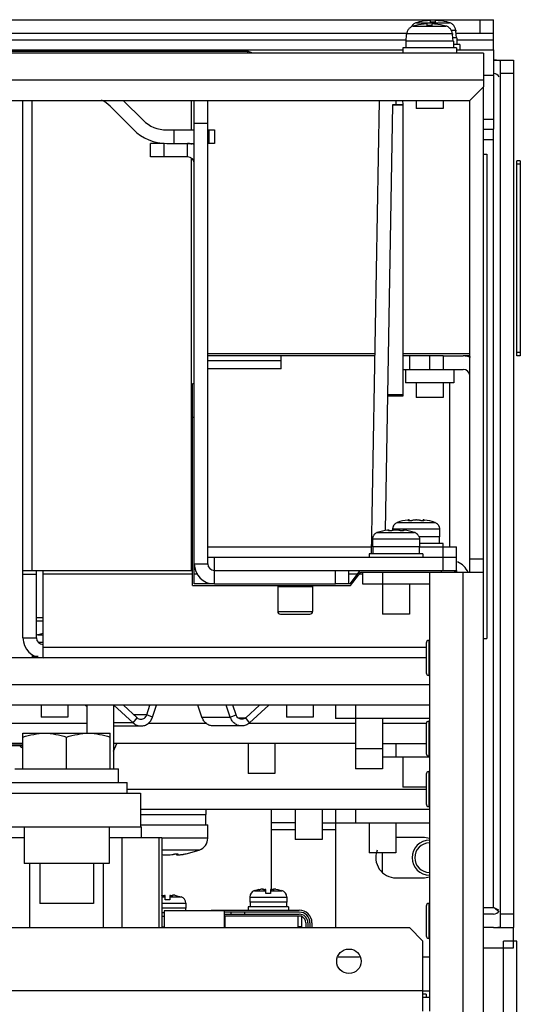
# Model space of a CAD drawing. Header units: millimetres. Extents: x 0 to 1500, y 0 to 2000.
# Tile 9 of 30: x 849 to 923, y 275 to 421. Entities that reach past the tile are written whole.
import ezdxf

# ---------------------------------------------------------------- set-up
doc = ezdxf.new("R2010")
doc.units = ezdxf.units.MM
doc.header["$LTSCALE"] = 130.37037
doc.layers.get('0').update_dxf_attribs({"linetype": 'CONTINUOUS'})
doc.layers.add('00_COMPONENTS', color=7, linetype='CONTINUOUS')
doc.layers.add('03_AXES', color=7, linetype='CONTINUOUS')

msp = doc.modelspace()

# ---------------------------------------------------------------- linework, layer by layer
at = {"color": 7, "linetype": 'CONTINUOUS'}
for p, q in [((566.2, 421.11), (919.2, 421.11)), ((907.76, 420.66), (912.64, 420.66)), ((909.35, 420.23), (909.35, 420.46)), ((910.05, 420.23), (909.35, 420.23)), ((909.85, 420.73), (909.85, 420.96)), ((910.55, 420.73), (909.85, 420.73)), ((910.05, 420.46), (910.05, 420.23)), ((910.55, 420.96), (910.55, 420.73)), ((917.2, 421.11), (917.2, 419.11)), ((919.2, 416.61), (919.2, 421.11)), ((579.09, 419.11), (906.32, 419.11)), ((906.2, 417.91), (906.29, 418.91)), ((906.29, 418.91), (906.31, 418.91)), ((906.31, 418.91), (906.32, 419.03)), ((906.32, 419.03), (913.09, 419.03)), ((907.26, 420.16), (912.14, 420.16)), ((912.92, 419.53), (913.59, 419.53)), ((913.09, 419.03), (913.1, 418.91)), ((913.1, 418.91), (913.11, 418.91)), ((913.2, 417.91), (913.11, 418.91)), ((913.59, 419.53), (913.6, 419.41)), ((913.6, 419.41), (913.61, 419.41)), ((913.7, 418.41), (913.61, 419.41)), ((913.61, 419.11), (919.2, 419.11)), ((579.2, 418.11), (906.2, 418.11)), ((906.15, 417.91), (906.15, 416.91)), ((913.25, 417.91), (906.15, 417.91)), ((913.75, 418.41), (913.16, 418.41)), ((913.25, 417.91), (913.25, 416.91)), ((914.2, 417.41), (913.25, 417.41)), ((913.75, 418.41), (913.75, 417.41)), ((913.75, 418.11), (919.2, 418.11)), ((914.2, 417.41), (914.2, 416.61)), ((917.7, 416.11), (567.7, 416.11)), ((579.7, 416.61), (905.7, 416.61)), ((905.7, 416.91), (905.7, 416.11)), ((913.7, 416.91), (905.7, 416.91)), ((913.7, 416.91), (913.7, 416.11)), ((913.7, 416.61), (919.2, 416.61)), ((917.7, 416.11), (917.7, 411.11)), ((919.2, 416.61), (919.2, 404.81)), ((919.2, 415.11), (922.2, 415.11)), ((920.2, 415.11), (920.2, 286.11)), ((922.2, 415.11), (922.2, 286.11)), ((917.7, 412.86), (919.2, 412.86)), ((922.2, 413.11), (920.2, 413.11)), ((917.7, 412.11), (567.7, 412.11)), ((917.7, 411.11), (915.7, 409.11)), ((917.7, 180.11), (917.7, 411.11)), ((569.7, 409.11), (915.7, 409.11)), ((849.2, 329.21), (849.2, 409.11)), ((850.54, 409.11), (850.54, 339.21)), ((864.13, 409.11), (867.07, 406.17)), ((874.26, 404.71), (874.26, 409.11)), ((874.7, 340.21), (874.7, 409.11)), ((876.7, 340.21), (876.7, 409.11)), ((902.21, 409.11), (901.03, 341.7)), ((903.13, 345.16), (904.24, 408.51)), ((904.23, 408.47), (905.7, 408.47)), ((904.24, 408.51), (905.7, 408.51)), ((904.69, 409.11), (904.7, 408.51)), ((905.69, 409.11), (905.7, 408.51)), ((905.7, 408.5), (905.7, 408.47)), ((905.7, 408.47), (905.7, 365.31)), ((907.7, 409.11), (907.7, 407.91)), ((911.7, 409.11), (911.7, 407.91)), ((915.7, 338.91), (915.7, 409.11)), ((865.65, 404.76), (862.17, 408.24)), ((911.7, 407.91), (907.7, 407.91)), ((874.7, 405.71), (876.7, 405.71)), ((917.7, 406.31), (919.2, 406.31)), ((870.6, 404.71), (874.7, 404.71)), ((871.7, 402.71), (871.7, 404.71)), ((876.7, 404.71), (877.7, 404.71)), ((876.87, 404.71), (876.87, 402.71)), ((877.7, 404.71), (877.7, 402.71)), ((917.7, 404.81), (919.2, 404.81)), ((919.2, 289.11), (919.2, 404.81)), ((868.2, 400.71), (868.2, 402.71)), ((870.2, 402.71), (868.2, 402.71)), ((870.2, 400.71), (870.2, 402.71)), ((870.6, 402.71), (874.7, 402.71)), ((873.7, 400.71), (873.7, 402.71)), ((874.26, 402.56), (874.26, 402.71)), ((877.7, 402.71), (876.7, 402.71)), ((917.7, 403.31), (919.2, 403.31)), ((873.7, 400.71), (868.2, 400.71)), ((874.26, 339.21), (874.26, 400.53)), ((917.7, 401.11), (918.2, 401.11)), ((918.2, 401.11), (918.2, 329.11)), ((923.2, 400.11), (922.7, 400.11)), ((922.7, 371.11), (922.7, 400.11)), ((923.2, 400.11), (923.2, 371.11)), ((923.2, 399.61), (922.7, 399.61)), ((901.55, 371.43), (876.7, 371.43)), ((901.55, 371.11), (876.7, 371.11)), ((915.7, 371.43), (905.7, 371.43)), ((911.7, 371.11), (905.7, 371.11)), ((906.7, 371.11), (906.7, 369.11)), ((909.7, 371.11), (909.7, 369.11)), ((911.7, 371.11), (914.7, 371.11)), ((911.7, 371.11), (911.7, 369.11)), ((915.7, 371.11), (914.7, 371.11)), ((923.2, 371.61), (922.7, 371.61)), ((923.2, 371.11), (922.7, 371.11)), ((905.7, 369.11), (914.7, 369.11)), ((906.1, 369.11), (906.1, 367.11)), ((913.3, 369.11), (913.3, 367.11)), ((874.45, 336.96), (874.45, 366.96)), ((874.7, 366.96), (874.45, 366.96)), ((913.3, 367.11), (906.1, 367.11)), ((907.7, 367.11), (907.7, 364.91)), ((911.7, 367.11), (911.7, 364.91)), ((912.7, 342.71), (912.7, 367.11)), ((905.7, 365.31), (903.48, 365.31)), ((905.7, 365.11), (903.48, 365.11)), ((905.7, 365.31), (905.7, 365.16)), ((905.7, 365.16), (905.7, 365.11)), ((911.7, 364.91), (907.7, 364.91)), ((874.7, 361.96), (874.45, 361.96)), ((904.26, 345.76), (904.2, 345.41)), ((904.29, 345.76), (904.26, 345.76)), ((904.92, 346.36), (910.48, 346.36)), ((906.61, 346.6), (906.61, 346.65)), ((906.7, 346.59), (906.7, 346.7)), ((908.71, 346.59), (908.71, 346.7)), ((908.8, 346.6), (908.8, 346.65)), ((911.14, 345.76), (911.11, 345.76)), ((911.14, 345.76), (911.2, 345.41)), ((901.26, 344.26), (901.2, 343.91)), ((901.29, 344.26), (901.26, 344.26)), ((901.92, 344.86), (907.48, 344.86)), ((903.61, 345.1), (903.61, 345.15)), ((903.7, 345.09), (903.7, 345.2)), ((904.2, 345.41), (911.2, 345.41)), ((904.2, 345.41), (904.2, 345.16)), ((905.71, 345.09), (905.71, 345.2)), ((905.8, 345.1), (905.8, 345.15)), ((908.14, 344.26), (908.11, 344.26)), ((908.14, 344.26), (908.2, 343.91)), ((911.2, 344.21), (908.15, 344.21)), ((911.15, 344.21), (911.15, 343.21)), ((911.2, 345.41), (911.2, 344.21)), ((876.7, 342.71), (901.05, 342.71)), ((901.2, 343.91), (908.2, 343.91)), ((901.2, 343.91), (901.2, 342.71)), ((908.2, 342.71), (901.2, 342.71)), ((901.25, 342.71), (901.25, 341.71)), ((908.15, 342.71), (908.15, 341.71)), ((908.2, 343.91), (908.2, 342.71)), ((911.7, 343.21), (908.2, 343.21)), ((908.2, 342.71), (913.7, 342.71)), ((911.7, 339.21), (911.7, 343.21)), ((913.7, 339.21), (913.7, 342.71)), ((876.7, 341.21), (913.7, 341.21)), ((877.7, 337.21), (877.7, 341.21)), ((908.7, 341.71), (900.7, 341.71)), ((900.7, 341.71), (900.7, 341.21)), ((908.7, 341.71), (908.7, 341.21)), ((874.7, 340.21), (876.7, 340.21)), ((874.7, 337.21), (874.7, 340.21)), ((917.7, 340.91), (915.7, 340.91)), ((849.21, 339.21), (849.2, 339.19)), ((849.2, 338.68), (851.2, 338.68)), ((849.21, 339.21), (874.45, 339.21)), ((851.2, 329.21), (851.2, 339.19)), ((852.2, 326.21), (852.2, 339.19)), ((874.45, 338.68), (852.2, 338.68)), ((875.2, 338.68), (874.7, 338.68)), ((877.7, 339.21), (913.7, 339.21)), ((895.7, 337.21), (895.7, 339.21)), ((897.7, 337.21), (897.7, 339.21)), ((898.93, 338.68), (897.7, 338.68)), ((899.33, 339.21), (897.83, 337.21)), ((897.95, 336.96), (899.45, 338.96)), ((899.7, 338.68), (899.24, 338.68)), ((899.45, 338.96), (911.45, 338.96)), ((899.7, 338.96), (899.7, 337.21)), ((902.7, 338.96), (902.7, 332.71)), ((917.7, 338.91), (909.7, 338.91)), ((909.7, 338.91), (909.7, 273.71)), ((911.45, 338.96), (911.45, 339.21)), ((912.7, 338.96), (912.7, 338.91)), ((913.45, 338.96), (913.45, 339.21)), ((913.7, 339.21), (913.7, 339.03)), ((914.7, 179.11), (914.7, 338.91)), ((874.45, 336.96), (897.95, 336.96)), ((877.7, 337.21), (874.7, 337.21)), ((877.7, 337.21), (895.7, 337.21)), ((887.1, 336.81), (892.3, 336.81)), ((887.1, 336.81), (887.1, 333.11)), ((892.3, 336.81), (892.3, 333.11)), ((897.83, 337.21), (895.7, 337.21)), ((899.7, 337.21), (909.7, 337.21)), ((906.7, 337.21), (906.7, 332.71)), ((887.1, 333.11), (892.3, 333.11)), ((887.5, 332.71), (891.9, 332.71)), ((906.7, 332.71), (902.7, 332.71)), ((851.46, 329.66), (852.2, 329.66)), ((849.2, 329.21), (851.2, 329.21)), ((851.52, 328.53), (852.2, 328.53)), ((909.2, 328.41), (909.2, 324.01)), ((909.6, 328.81), (909.6, 323.61)), ((917.7, 329.11), (918.2, 329.11)), ((850.64, 326.21), (850.63, 326.68)), ((909.2, 327.78), (852.2, 327.78)), ((909.2, 326.21), (845.7, 326.21)), ((851.45, 326.41), (850.63, 326.41)), ((909.7, 322.21), (818.7, 322.21)), ((909.7, 319.21), (818.7, 319.21)), ((851.9, 319.21), (851.9, 317.41)), ((855.9, 319.21), (855.9, 317.41)), ((858.52, 319.21), (858.7, 319.04)), ((858.7, 319.21), (858.7, 315.01)), ((862.7, 319.21), (862.7, 309.71)), ((862.74, 319.21), (865.61, 316.56)), ((864.15, 319.21), (866.19, 317.32)), ((867.62, 317.75), (868.1, 319.21)), ((868.47, 317.4), (869.07, 319.21)), ((875.83, 317.4), (875.23, 319.21)), ((880.05, 317.4), (879.46, 319.21)), ((880.91, 317.75), (880.42, 319.21)), ((884.38, 319.21), (882.34, 317.32)), ((885.79, 319.21), (882.92, 316.56)), ((888.4, 319.21), (888.4, 317.41)), ((892.4, 319.21), (892.4, 317.41)), ((895.7, 319.21), (895.7, 317.21)), ((898.7, 319.21), (898.7, 309.71)), ((867.62, 317.75), (865.73, 317.75)), ((868.47, 317.4), (867.62, 317.75)), ((880.05, 317.4), (880.91, 317.75)), ((829.7, 316.51), (858.7, 316.51)), ((855.9, 317.41), (851.9, 317.41)), ((865.61, 316.56), (862.7, 316.56)), ((865.61, 316.56), (866.19, 317.32)), ((867.82, 316.51), (876.49, 316.51)), ((875.83, 317.4), (880.05, 317.4)), ((881.2, 317.32), (882.34, 317.32)), ((882.92, 316.56), (882.34, 317.32)), ((882.84, 316.51), (898.7, 316.51)), ((892.4, 317.41), (888.4, 317.41)), ((909.7, 317.21), (895.7, 317.21)), ((902.7, 317.21), (902.7, 309.71)), ((902.7, 316.51), (909.2, 316.51)), ((909.2, 316.41), (909.2, 312.01)), ((909.6, 316.81), (909.6, 311.61)), ((849.2, 315.01), (862.2, 315.01)), ((849.2, 309.71), (849.2, 315.01)), ((862.2, 309.71), (862.2, 315.01)), ((862.7, 316.09), (866.77, 316.09)), ((881.76, 316.09), (877.53, 316.09)), ((849.2, 313.51), (824.2, 313.51)), ((855.7, 309.71), (855.7, 314.43)), ((898.7, 313.51), (862.7, 313.51)), ((882.7, 313.51), (882.7, 309.01)), ((886.7, 313.51), (886.7, 309.01)), ((902.7, 313.51), (909.2, 313.51)), ((904.7, 313.51), (904.7, 311.51)), ((902.7, 312.71), (898.7, 312.71)), ((902.7, 311.51), (909.7, 311.51)), ((905.7, 311.51), (905.7, 307.01)), ((848, 309.71), (863.4, 309.71)), ((863.4, 307.71), (863.4, 309.71)), ((886.7, 309.01), (882.7, 309.01)), ((902.7, 309.71), (898.7, 309.71)), ((909.2, 308.91), (909.2, 304.51)), ((909.6, 309.31), (909.6, 304.11)), ((846.7, 307.71), (864.7, 307.71)), ((864.7, 306.11), (864.7, 307.71)), ((844.7, 306.11), (866.7, 306.11)), ((864.7, 306.71), (909.2, 306.71)), ((866.7, 306.11), (866.7, 301.11)), ((909.2, 307.01), (905.7, 307.01)), ((866.7, 303.71), (895.7, 303.71)), ((876.45, 302.91), (876.45, 303.71)), ((886.2, 291.78), (886.2, 303.71)), ((889.7, 303.71), (889.7, 299.21)), ((893.7, 303.71), (893.7, 299.21)), ((895.7, 303.71), (909.7, 303.71)), ((895.7, 303.71), (895.7, 286.11)), ((898.7, 303.71), (898.7, 301.71)), ((866.7, 302.91), (876.45, 302.91)), ((876.4, 301.41), (876.4, 302.91)), ((889.7, 301.71), (886.2, 301.71)), ((893.7, 301.71), (909.7, 301.71)), ((900.7, 301.71), (900.7, 297.21)), ((904.7, 301.71), (904.7, 297.21)), ((844.58, 301.11), (866.83, 301.11)), ((849.38, 301.11), (849.38, 295.64)), ((862.03, 301.11), (862.03, 295.64)), ((866.7, 301.41), (876.7, 301.41)), ((866.83, 299.52), (866.83, 301.11)), ((876.7, 299.42), (876.7, 301.41)), ((886.2, 300.71), (889.7, 300.71)), ((893.7, 300.71), (895.7, 300.71)), ((841.53, 299.52), (849.38, 299.52)), ((862.03, 299.52), (869.88, 299.52)), ((863.95, 286.11), (863.95, 299.52)), ((869.45, 286.11), (869.45, 299.52)), ((869.88, 299.52), (869.88, 286.11)), ((876.7, 299.42), (869.88, 299.42)), ((893.7, 299.21), (889.7, 299.21)), ((908.7, 299.51), (904.7, 299.51)), ((875.44, 297.63), (869.88, 297.63)), ((873.51, 297.09), (875.44, 297.63)), ((904.7, 297.21), (900.7, 297.21)), ((902.7, 294.33), (902.7, 297.21)), ((872.06, 297.09), (872.06, 296.95)), ((872.21, 297.08), (872.21, 297.04)), ((873.21, 297.04), (873.32, 297.06)), ((873.32, 297.06), (873.42, 297.07)), ((873.42, 297.07), (873.48, 297.09)), ((873.48, 297.09), (873.51, 297.09)), ((862.03, 295.64), (849.38, 295.64)), ((850.21, 286.11), (850.21, 295.64)), ((851.7, 295.64), (851.7, 289.71)), ((859.7, 295.64), (859.7, 289.71)), ((861.2, 286.11), (861.2, 295.64)), ((904.7, 293.51), (908.7, 293.51)), ((884.29, 291.76), (883.66, 291.6)), ((883.66, 291.6), (885.35, 291.6)), ((884.29, 291.76), (884.3, 291.76)), ((884.3, 291.76), (884.36, 291.77)), ((884.36, 291.77), (884.46, 291.79)), ((884.46, 291.79), (884.59, 291.81)), ((884.89, 291.77), (884.89, 291.81)), ((884.93, 291.83), (884.93, 291.84)), ((884.93, 291.77), (884.93, 291.83)), ((885.35, 291.16), (885.35, 291.8)), ((886.05, 291.8), (886.05, 291.16)), ((886.05, 291.6), (887.74, 291.6)), ((886.47, 291.84), (886.47, 291.83)), ((886.47, 291.77), (886.47, 291.83)), ((886.52, 291.77), (886.52, 291.81)), ((886.81, 291.81), (887.11, 291.76)), ((887.11, 291.76), (887.74, 291.6)), ((869.89, 290.87), (869.87, 290.87)), ((869.88, 290.7), (870.35, 290.7)), ((869.89, 290.87), (869.89, 290.91)), ((869.93, 290.86), (869.93, 290.93)), ((869.93, 290.93), (869.93, 290.93)), ((870.35, 290.26), (870.35, 290.9)), ((871.05, 290.26), (870.35, 290.26)), ((871.05, 290.9), (871.05, 290.26)), ((871.05, 290.7), (872.74, 290.7)), ((871.47, 290.86), (871.47, 290.93)), ((871.47, 290.93), (871.47, 290.93)), ((871.52, 290.87), (871.52, 290.91)), ((871.81, 290.91), (872.11, 290.86)), ((872.11, 290.86), (872.74, 290.7)), ((882.95, 290.65), (888.45, 290.65)), ((882.95, 290.65), (882.95, 289.91)), ((888.45, 289.91), (882.95, 289.91)), ((883, 289.91), (883, 289.21)), ((886.05, 291.16), (885.35, 291.16)), ((888.4, 289.91), (888.4, 289.21)), ((888.45, 290.65), (888.45, 289.91)), ((859.7, 289.71), (851.7, 289.71)), ((869.88, 289.74), (873.45, 289.74)), ((873.45, 289.01), (869.88, 289.01)), ((879.2, 288.61), (870.2, 288.61)), ((870.2, 288.61), (870.2, 286.11)), ((873.4, 289.01), (873.4, 288.61)), ((873.45, 289.74), (873.45, 289.01)), ((877.2, 288.71), (890.3, 288.71)), ((877.2, 288.61), (877.2, 288.71)), ((879.2, 288.61), (879.2, 288.71)), ((879.2, 286.11), (879.2, 288.61)), ((888.7, 289.21), (882.7, 289.21)), ((882.7, 289.21), (882.7, 288.71)), ((888.7, 289.21), (888.7, 288.71)), ((909.2, 289.31), (909.2, 284.91)), ((909.6, 289.71), (909.6, 284.51)), ((917.7, 289.11), (919.2, 289.11)), ((870.2, 288.31), (869.88, 288.31)), ((869.88, 287.81), (870.2, 287.81)), ((890.3, 288.41), (879.2, 288.41)), ((879.2, 288.11), (890.3, 288.11)), ((879.31, 287.81), (879.2, 287.81)), ((890.11, 287.81), (879.31, 287.81)), ((879.31, 286.11), (879.31, 287.81)), ((880.2, 288.11), (880.2, 288.41)), ((882.2, 288.11), (882.2, 288.41)), ((890.7, 287.81), (890.11, 287.81)), ((890.11, 287.81), (890.11, 286.11)), ((890.7, 286.21), (890.7, 287.81)), ((919.2, 288.11), (917.7, 288.11)), ((922.2, 288.11), (920.2, 288.11)), ((578.7, 286.11), (906.7, 286.11)), ((869.88, 286.21), (870.2, 286.21)), ((879.31, 286.21), (879.2, 286.21)), ((890.7, 286.21), (890.11, 286.21)), ((891.3, 286.81), (891.3, 286.11)), ((891.6, 286.81), (891.6, 286.11)), ((891.9, 286.81), (891.9, 286.11)), ((892.2, 286.81), (892.2, 286.11)), ((906.7, 286.11), (908.7, 284.11)), ((919.2, 286.11), (917.7, 286.11)), ((919.2, 286.11), (922.2, 286.11)), ((922.2, 283.11), (922.2, 286.11)), ((908.7, 273.71), (908.7, 284.11)), ((922.7, 284.11), (920.7, 284.11)), ((920.7, 49.11), (920.7, 284.11)), ((922.7, 49.11), (922.7, 284.11)), ((917.7, 283.11), (922.2, 283.11)), ((899.28, 281.71), (896.12, 281.71)), ((909.7, 281.71), (908.7, 281.71)), ((908.7, 276.71), (576.7, 276.71)), ((908.7, 276.71), (909.7, 276.71)), ((909.2, 276.21), (908.7, 276.21)), ((909.7, 275.71), (908.7, 275.71)), ((909.2, 276.21), (909.2, 275.71))]:
    msp.add_line(p, q, dxfattribs=at)
msp.add_circle((897.7, 281.11), 1.82, dxfattribs=at)
for centre, radius, start, end in [((908.11, 419.41), 1.3, 135.4136, 145.2061), ((909.7, 411.51), 8.99, 95.4235, 105.7277), ((908.12, 419.39), 1.32, 105.7333, 115.5113), ((910.2, 412.01), 8.99, 95.4235, 105.7277), ((910.07, 415.41), 5.07, 84.5657, 86.6297), ((909.7, 411.51), 8.99, 74.2723, 84.5765), ((910.57, 415.91), 5.07, 84.5657, 86.6297), ((910.2, 412.01), 8.99, 74.2723, 84.5765), ((912.28, 419.39), 1.32, 64.4887, 74.2667), ((912.29, 419.41), 1.3, 34.7939, 44.5864), ((907.61, 418.91), 1.3, 165.1459, 174.9624), ((907.61, 418.91), 1.3, 135.4136, 145.2061), ((908.11, 419.41), 1.3, 145.2201, 150.5782), ((907.62, 418.89), 1.32, 105.7333, 115.5113), ((911.78, 418.89), 1.32, 64.4887, 74.2667), ((911.79, 418.91), 1.3, 34.7939, 44.5864), ((911.79, 418.91), 1.3, 5.0376, 14.8541), ((912.29, 419.41), 1.3, 5.0376, 14.8541), ((919.2, 412.11), 3, 72.9709, 90), ((919.2, 412.11), 1, 30.0221, 86.1645), ((858.63, 404.71), 5, 45, 62.9201), ((870.6, 409.71), 5, 225, 270), ((870.6, 409.71), 7, 225, 270), ((873.7, 399.71), 3, 70, 90), ((873.7, 399.71), 1, 0, 90), ((914.7, 368.11), 3, 68.7541, 90), ((914.7, 368.11), 1, 0, 90), ((905.22, 345.41), 0.995, 155.3201, 159.3082), ((905.23, 345.4), 0.997, 147.331, 155.3133), ((905.23, 345.4), 1, 139.3818, 147.3211), ((905.23, 345.4), 1, 135.2655, 139.3778), ((905.23, 345.4), 1.01, 126.1144, 135.2546), ((905.24, 345.39), 1.01, 114.8005, 126.0909), ((905.24, 345.39), 1.02, 107.9915, 114.7877), ((907.7, 337.81), 8.99, 97.9909, 107.9906), ((906.61, 345.64), 1.08, 90.7384, 92.4588), ((907.65, 344.42), 2.3, 94.7491, 97.2728), ((907.69, 343.98), 2.74, 92.6568, 94.7345), ((907.7, 343.74), 2.97, 90.9002, 92.6583), ((907.7, 343.66), 3.06, 89.0923, 90.9077), ((907.7, 343.74), 2.97, 87.3417, 89.0998), ((907.72, 344.04), 2.68, 85.2422, 87.3665), ((907.76, 344.5), 2.21, 82.6763, 85.3018), ((908.69, 347.56), 0.967, 271.1183, 271.6266), ((908.79, 345.64), 1.08, 87.5412, 89.2615), ((907.7, 337.81), 8.99, 72.0094, 82.0091), ((910.16, 345.39), 1.02, 65.2123, 72.0085), ((910.16, 345.39), 1.01, 53.9091, 65.1995), ((910.17, 345.4), 1.01, 44.7454, 53.8856), ((910.17, 345.4), 1, 40.6222, 44.7345), ((910.17, 345.4), 1, 32.6789, 40.6182), ((910.18, 345.4), 0.997, 24.6867, 32.669), ((910.18, 345.41), 0.995, 20.6918, 24.6799), ((902.22, 343.91), 0.995, 155.3201, 159.3082), ((902.23, 343.9), 0.997, 147.331, 155.3133), ((902.23, 343.9), 1, 139.3818, 147.3211), ((902.23, 343.9), 1, 135.2655, 139.3778), ((902.23, 343.9), 1.01, 126.1144, 135.2546), ((902.24, 343.89), 1.01, 114.8005, 126.0909), ((902.24, 343.89), 1.02, 107.9915, 114.7877), ((904.7, 336.31), 8.99, 97.9909, 107.9906), ((903.61, 344.14), 1.08, 90.7384, 92.4588), ((904.65, 342.92), 2.3, 94.7491, 97.2728), ((904.69, 342.48), 2.74, 92.6568, 94.7345), ((904.7, 342.24), 2.97, 90.9002, 92.6583), ((904.7, 342.16), 3.06, 89.0923, 90.9077), ((904.7, 342.24), 2.97, 87.3417, 89.0998), ((904.72, 342.54), 2.68, 85.2422, 87.3665), ((904.76, 343), 2.21, 82.6763, 85.3018), ((905.69, 346.06), 0.967, 271.1183, 271.6266), ((905.79, 344.14), 1.08, 87.5412, 89.2615), ((904.7, 336.31), 8.99, 72.0094, 82.0091), ((907.16, 343.89), 1.02, 65.2123, 72.0085), ((907.16, 343.89), 1.01, 53.9091, 65.1995), ((907.17, 343.9), 1.01, 44.7454, 53.8856), ((907.17, 343.9), 1, 40.6222, 44.7345), ((907.17, 343.9), 1, 32.6789, 40.6182), ((907.18, 343.9), 0.997, 24.6867, 32.669), ((907.18, 343.91), 0.995, 20.6918, 24.6799), ((877.7, 340.21), 3, 180, 270), ((877.7, 340.21), 1, 180, 270), ((912.7, 337.71), 3, 23.6955, 67.5), ((912.7, 336.21), 3, 67.878, 72.9935), ((887.5, 336.81), 0.4, 155.155, 180), ((891.9, 336.81), 0.4, 0, 24.845), ((887.5, 333.11), 0.4, 180, 270), ((891.9, 333.11), 0.4, 270, 360), ((851.82, 328.4), 1.31, 115.5241, 118.2881), ((851.82, 328.39), 1.32, 105.7333, 115.5113), ((853.9, 321.01), 8.99, 100.8492, 105.7277), ((852.2, 329.21), 3, 180, 270), ((852.2, 329.21), 1, 180, 270), ((909.6, 328.41), 0.4, 90, 180), ((909.6, 324.01), 0.4, 180, 270), ((909.6, 316.41), 0.4, 90, 180), ((909.6, 312.01), 0.4, 180, 270), ((909.6, 308.91), 0.4, 90, 180), ((909.6, 304.51), 0.4, 180, 270), ((874.8, 299.42), 1.9, 289.8064, 360), ((909.7, 296.51), 2.6, 90, 270), ((909.7, 296.51), 2.2, 90, 270), ((908.7, 296.51), 3, 71.3046, 90), ((904.7, 296.51), 3, 158.3567, 270), ((872.21, 298.1), 1.19, 268.615, 270.0141), ((872.21, 298.52), 1.61, 270.0062, 271.6695), ((871.99, 302.1), 5.19, 275.1623, 275.7912), ((871.83, 303.59), 6.69, 275.8134, 277.5539), ((871.53, 305.93), 9.05, 277.4891, 278.7529), ((871.32, 307.32), 10.46, 278.7269, 279.4245), ((871.23, 307.9), 11.04, 279.423, 280.3122), ((908.7, 296.51), 3, 270, 288.6954), ((883.95, 290.65), 1, 106.9578, 180), ((885.14, 288.43), 3.42, 96.9758, 99.1904), ((885.02, 289.43), 2.42, 95.4532, 97.0108), ((884.96, 290.04), 1.8, 94.5418, 95.4456), ((884.98, 292.51), 0.75, 266.3842, 266.7108), ((884.99, 292.65), 0.887, 266.7414, 268.1743), ((884.99, 292.91), 1.15, 268.1717, 269.6129), ((884.98, 293.79), 2.03, 272.459, 273.6215), ((884.97, 293.9), 2.14, 273.6106, 276.1399), ((884.99, 293.76), 1.99, 276.1354, 277.163), ((886.41, 293.76), 1.99, 262.837, 263.8646), ((886.43, 293.9), 2.14, 263.8601, 266.3894), ((886.42, 293.79), 2.03, 266.3785, 267.541), ((886.41, 292.91), 1.15, 270.3871, 271.8283), ((886.42, 292.65), 0.887, 271.8258, 273.2586), ((886.42, 292.51), 0.75, 273.2892, 273.6143), ((886.44, 290.04), 1.8, 84.5544, 85.4582), ((886.37, 289.27), 2.57, 83.0362, 84.4998), ((886.24, 288.29), 3.57, 80.8549, 82.9789), ((887.45, 290.65), 1, 0, 73.0422), ((869.89, 290.43), 0.508, 90.1006, 90.6897), ((869.98, 291.61), 0.75, 266.3842, 266.7108), ((869.99, 291.75), 0.887, 266.7414, 268.1743), ((869.99, 292.01), 1.15, 268.1717, 269.6129), ((869.98, 292.89), 2.03, 272.459, 273.6215), ((869.97, 293), 2.14, 273.6106, 276.1399), ((869.99, 292.86), 1.99, 276.1354, 277.163), ((871.41, 292.86), 1.99, 262.837, 263.8646), ((871.43, 293), 2.14, 263.8601, 266.3894), ((871.42, 292.89), 2.03, 266.3785, 267.541), ((871.41, 292.01), 1.15, 270.3871, 271.8283), ((871.42, 291.75), 0.887, 271.8258, 273.2586), ((871.42, 291.61), 0.75, 273.2892, 273.6143), ((871.44, 289.14), 1.8, 84.5544, 85.4582), ((871.37, 288.37), 2.57, 83.0362, 84.4998), ((871.24, 287.39), 3.57, 80.8549, 82.9789), ((872.45, 289.74), 1, 0, 73.0422), ((890.3, 286.81), 1.9, 0, 90), ((909.6, 289.31), 0.4, 90, 180), ((919.2, 289.11), 1, 270, 329.9779), ((918.78, 287.35), 1.69, 45.0653, 48.066), ((890.3, 286.81), 1.6, 0, 90), ((890.3, 286.81), 1.3, 0, 90), ((890.3, 286.81), 1, 0, 69.6096), ((919.2, 289.11), 3, 270, 287.0291), ((909.6, 284.91), 0.4, 180, 270)]:
    msp.add_arc(centre, radius, start, end, dxfattribs=at)
for points in [[(907.55, 420.58), (907.42, 420.52), (907.29, 420.43), (907.19, 420.32)], [(913.22, 420.32), (913.11, 420.43), (912.98, 420.52), (912.85, 420.58)], [(906.54, 419.65), (906.46, 419.53), (906.39, 419.39), (906.36, 419.24)], [(907.05, 420.08), (906.92, 420.02), (906.79, 419.93), (906.69, 419.82)], [(912.72, 419.82), (912.61, 419.93), (912.48, 420.02), (912.35, 420.08)], [(913.05, 419.24), (913.01, 419.39), (912.94, 419.53), (912.86, 419.65)], [(913.55, 419.74), (913.51, 419.89), (913.44, 420.03), (913.36, 420.15)], [(919.59, 288.9), (919.46, 288.97), (919.33, 289.04), (919.2, 289.11)], [(920.01, 288.7), (919.87, 288.76), (919.73, 288.83), (919.59, 288.9)]]:
    msp.add_open_spline(points, degree=3, dxfattribs=at)
for points, knots in [([(909.35, 420.46), (909.35, 420.46), (909.33, 420.47), (909.31, 420.47), (909.26, 420.48), (909.2, 420.48), (909.13, 420.48), (909.01, 420.47), (908.91, 420.47), (908.85, 420.46)], [0, 0, 0, 0, 0.025153, 0.082776, 0.174666, 0.298065, 0.448454, 0.620089, 1, 1, 1, 1]), ([(909.85, 420.96), (909.85, 420.96), (909.83, 420.97), (909.81, 420.97), (909.76, 420.98), (909.7, 420.98), (909.63, 420.98), (909.51, 420.97), (909.41, 420.97), (909.35, 420.96)], [0, 0, 0, 0, 0.025153, 0.082776, 0.174666, 0.298065, 0.448454, 0.620089, 1, 1, 1, 1]), ([(910.09, 420.47), (910.08, 420.47), (910.07, 420.47), (910.05, 420.46), (910.05, 420.46)], [0, 0, 0, 0, 0.691762, 1, 1, 1, 1]), ([(910.17, 420.48), (910.16, 420.48), (910.13, 420.48), (910.11, 420.48), (910.09, 420.47)], [0, 0, 0, 0, 0.300889, 1, 1, 1, 1]), ([(910.23, 420.48), (910.22, 420.48), (910.2, 420.48), (910.18, 420.48), (910.17, 420.48)], [0, 0, 0, 0, 0.264844, 1, 1, 1, 1]), ([(910.37, 420.47), (910.36, 420.47), (910.31, 420.48), (910.26, 420.48), (910.23, 420.48)], [0, 0, 0, 0, 0.267832, 1, 1, 1, 1]), ([(910.59, 420.97), (910.58, 420.97), (910.57, 420.97), (910.55, 420.96), (910.55, 420.96)], [0, 0, 0, 0, 0.691762, 1, 1, 1, 1]), ([(910.67, 420.98), (910.66, 420.98), (910.63, 420.98), (910.61, 420.98), (910.59, 420.97)], [0, 0, 0, 0, 0.300889, 1, 1, 1, 1]), ([(910.73, 420.98), (910.72, 420.98), (910.7, 420.98), (910.68, 420.98), (910.67, 420.98)], [0, 0, 0, 0, 0.264844, 1, 1, 1, 1]), ([(910.87, 420.97), (910.86, 420.97), (910.81, 420.98), (910.76, 420.98), (910.73, 420.98)], [0, 0, 0, 0, 0.267832, 1, 1, 1, 1]), ([(906.56, 346.72), (906.56, 346.72), (906.52, 346.71), (906.48, 346.71), (906.45, 346.71)], [0, 0, 0, 0, 0.225251, 1, 1, 1, 1]), ([(906.57, 346.62), (906.57, 346.62), (906.58, 346.64), (906.6, 346.64), (906.61, 346.65)], [0, 0, 0, 0, 0.339218, 1, 1, 1, 1]), ([(906.69, 346.59), (906.66, 346.59), (906.62, 346.59), (906.58, 346.6), (906.57, 346.61), (906.57, 346.62)], [0, 0, 0, 0, 0.701057, 0.898092, 1, 1, 1, 1]), ([(906.65, 346.72), (906.64, 346.72), (906.63, 346.72), (906.61, 346.72), (906.6, 346.72)], [0, 0, 0, 0, 0.220462, 1, 1, 1, 1]), ([(906.61, 346.65), (906.63, 346.65), (906.66, 346.67), (906.69, 346.68), (906.7, 346.69), (906.7, 346.7)], [0, 0, 0, 0, 0.686848, 0.886568, 1, 1, 1, 1]), ([(906.67, 346.71), (906.67, 346.71), (906.66, 346.72), (906.65, 346.72), (906.65, 346.72)], [0, 0, 0, 0, 0.223357, 1, 1, 1, 1]), ([(906.69, 346.71), (906.69, 346.71), (906.68, 346.71), (906.67, 346.71), (906.67, 346.71)], [0, 0, 0, 0, 0.199789, 1, 1, 1, 1]), ([(906.7, 346.7), (906.7, 346.7), (906.69, 346.7), (906.69, 346.71), (906.69, 346.71)], [0, 0, 0, 0, 0.687926, 1, 1, 1, 1]), ([(907.13, 346.65), (907.1, 346.64), (907.04, 346.62), (906.89, 346.6), (906.77, 346.59), (906.69, 346.59)], [0, 0, 0, 0, 0.193685, 0.453229, 1, 1, 1, 1]), ([(907.29, 346.69), (907.27, 346.68), (907.22, 346.67), (907.16, 346.66), (907.13, 346.65)], [0, 0, 0, 0, 0.286352, 1, 1, 1, 1]), ([(907.36, 346.7), (907.35, 346.7), (907.33, 346.69), (907.3, 346.69), (907.29, 346.69)], [0, 0, 0, 0, 0.258599, 1, 1, 1, 1]), ([(908.12, 346.69), (908.11, 346.69), (908.09, 346.69), (908.06, 346.69), (908.04, 346.7)], [0, 0, 0, 0, 0.241143, 1, 1, 1, 1]), ([(908.28, 346.65), (908.27, 346.65), (908.21, 346.67), (908.16, 346.68), (908.12, 346.69)], [0, 0, 0, 0, 0.212311, 1, 1, 1, 1]), ([(908.38, 346.62), (908.37, 346.62), (908.33, 346.63), (908.3, 346.64), (908.28, 346.65)], [0, 0, 0, 0, 0.292332, 1, 1, 1, 1]), ([(908.65, 346.59), (908.58, 346.59), (908.49, 346.6), (908.4, 346.61), (908.38, 346.62)], [0, 0, 0, 0, 0.764341, 1, 1, 1, 1]), ([(908.71, 346.59), (908.7, 346.59), (908.69, 346.59), (908.67, 346.59), (908.65, 346.59)], [0, 0, 0, 0, 0.239059, 1, 1, 1, 1]), ([(908.73, 346.71), (908.73, 346.71), (908.73, 346.71), (908.72, 346.71), (908.71, 346.71)], [0, 0, 0, 0, 0.302219, 1, 1, 1, 1]), ([(908.71, 346.71), (908.71, 346.71), (908.71, 346.7), (908.71, 346.7), (908.71, 346.7)], [0, 0, 0, 0, 0.312056, 1, 1, 1, 1]), ([(908.71, 346.7), (908.71, 346.69), (908.71, 346.68), (908.74, 346.67), (908.77, 346.65), (908.8, 346.65)], [0, 0, 0, 0, 0.11342, 0.313133, 1, 1, 1, 1]), ([(908.81, 346.6), (908.8, 346.6), (908.77, 346.59), (908.74, 346.59), (908.72, 346.59)], [0, 0, 0, 0, 0.19505, 1, 1, 1, 1]), ([(908.76, 346.72), (908.76, 346.72), (908.75, 346.72), (908.74, 346.71), (908.73, 346.71)], [0, 0, 0, 0, 0.276721, 1, 1, 1, 1]), ([(908.81, 346.72), (908.8, 346.72), (908.79, 346.72), (908.77, 346.72), (908.76, 346.72)], [0, 0, 0, 0, 0.279301, 1, 1, 1, 1]), ([(908.8, 346.65), (908.81, 346.64), (908.82, 346.64), (908.84, 346.62), (908.84, 346.62)], [0, 0, 0, 0, 0.660782, 1, 1, 1, 1]), ([(908.84, 346.62), (908.84, 346.61), (908.83, 346.6), (908.81, 346.6), (908.81, 346.6)], [0, 0, 0, 0, 0.34908, 1, 1, 1, 1]), ([(908.95, 346.71), (908.94, 346.71), (908.9, 346.71), (908.87, 346.72), (908.84, 346.72)], [0, 0, 0, 0, 0.273739, 1, 1, 1, 1]), ([(903.56, 345.22), (903.56, 345.22), (903.52, 345.21), (903.48, 345.21), (903.45, 345.21)], [0, 0, 0, 0, 0.225251, 1, 1, 1, 1]), ([(903.57, 345.12), (903.57, 345.12), (903.58, 345.14), (903.6, 345.14), (903.61, 345.15)], [0, 0, 0, 0, 0.339218, 1, 1, 1, 1]), ([(903.69, 345.09), (903.66, 345.09), (903.62, 345.09), (903.58, 345.1), (903.57, 345.11), (903.57, 345.12)], [0, 0, 0, 0, 0.701057, 0.898092, 1, 1, 1, 1]), ([(903.65, 345.22), (903.64, 345.22), (903.63, 345.22), (903.61, 345.22), (903.6, 345.22)], [0, 0, 0, 0, 0.220462, 1, 1, 1, 1]), ([(903.61, 345.15), (903.63, 345.15), (903.66, 345.17), (903.69, 345.18), (903.7, 345.19), (903.7, 345.2)], [0, 0, 0, 0, 0.686848, 0.886568, 1, 1, 1, 1]), ([(903.67, 345.21), (903.67, 345.21), (903.66, 345.22), (903.65, 345.22), (903.65, 345.22)], [0, 0, 0, 0, 0.223357, 1, 1, 1, 1]), ([(903.69, 345.21), (903.69, 345.21), (903.68, 345.21), (903.67, 345.21), (903.67, 345.21)], [0, 0, 0, 0, 0.199789, 1, 1, 1, 1]), ([(903.7, 345.2), (903.7, 345.2), (903.69, 345.2), (903.69, 345.21), (903.69, 345.21)], [0, 0, 0, 0, 0.687926, 1, 1, 1, 1]), ([(904.13, 345.15), (904.1, 345.14), (904.04, 345.12), (903.89, 345.1), (903.77, 345.09), (903.69, 345.09)], [0, 0, 0, 0, 0.193685, 0.453229, 1, 1, 1, 1]), ([(904.29, 345.19), (904.27, 345.18), (904.22, 345.17), (904.16, 345.16), (904.13, 345.15)], [0, 0, 0, 0, 0.286352, 1, 1, 1, 1]), ([(904.36, 345.2), (904.35, 345.2), (904.33, 345.19), (904.3, 345.19), (904.29, 345.19)], [0, 0, 0, 0, 0.258599, 1, 1, 1, 1]), ([(905.12, 345.19), (905.11, 345.19), (905.09, 345.19), (905.06, 345.19), (905.04, 345.2)], [0, 0, 0, 0, 0.241143, 1, 1, 1, 1]), ([(905.28, 345.15), (905.27, 345.15), (905.21, 345.17), (905.16, 345.18), (905.12, 345.19)], [0, 0, 0, 0, 0.212311, 1, 1, 1, 1]), ([(905.38, 345.12), (905.37, 345.12), (905.33, 345.13), (905.3, 345.14), (905.28, 345.15)], [0, 0, 0, 0, 0.292332, 1, 1, 1, 1]), ([(905.65, 345.09), (905.58, 345.09), (905.49, 345.1), (905.4, 345.11), (905.38, 345.12)], [0, 0, 0, 0, 0.764341, 1, 1, 1, 1]), ([(905.71, 345.09), (905.7, 345.09), (905.69, 345.09), (905.67, 345.09), (905.65, 345.09)], [0, 0, 0, 0, 0.239059, 1, 1, 1, 1]), ([(905.73, 345.21), (905.73, 345.21), (905.73, 345.21), (905.72, 345.21), (905.71, 345.21)], [0, 0, 0, 0, 0.302219, 1, 1, 1, 1]), ([(905.71, 345.21), (905.71, 345.21), (905.71, 345.2), (905.71, 345.2), (905.71, 345.2)], [0, 0, 0, 0, 0.312056, 1, 1, 1, 1]), ([(905.71, 345.2), (905.71, 345.19), (905.71, 345.18), (905.74, 345.17), (905.77, 345.15), (905.8, 345.15)], [0, 0, 0, 0, 0.11342, 0.313133, 1, 1, 1, 1]), ([(905.81, 345.1), (905.8, 345.1), (905.77, 345.09), (905.74, 345.09), (905.72, 345.09)], [0, 0, 0, 0, 0.19505, 1, 1, 1, 1]), ([(905.76, 345.22), (905.76, 345.22), (905.75, 345.22), (905.74, 345.21), (905.73, 345.21)], [0, 0, 0, 0, 0.276721, 1, 1, 1, 1]), ([(905.81, 345.22), (905.8, 345.22), (905.79, 345.22), (905.77, 345.22), (905.76, 345.22)], [0, 0, 0, 0, 0.279301, 1, 1, 1, 1]), ([(905.8, 345.15), (905.81, 345.14), (905.82, 345.14), (905.84, 345.12), (905.84, 345.12)], [0, 0, 0, 0, 0.660782, 1, 1, 1, 1]), ([(905.84, 345.12), (905.84, 345.11), (905.83, 345.1), (905.81, 345.1), (905.81, 345.1)], [0, 0, 0, 0, 0.34908, 1, 1, 1, 1]), ([(905.95, 345.21), (905.94, 345.21), (905.9, 345.21), (905.87, 345.22), (905.84, 345.22)], [0, 0, 0, 0, 0.273739, 1, 1, 1, 1]), ([(866.77, 317.09), (866.86, 317.09), (867.05, 317.12), (867.39, 317.3), (867.56, 317.56), (867.62, 317.75)], [0, 0, 0, 0, 0.242668, 0.489822, 1, 1, 1, 1]), ([(881.76, 317.09), (881.67, 317.09), (881.48, 317.12), (881.14, 317.3), (880.97, 317.56), (880.91, 317.75)], [0, 0, 0, 0, 0.242668, 0.489822, 1, 1, 1, 1]), ([(865.61, 316.56), (865.76, 316.41), (866.13, 316.17), (866.56, 316.09), (866.77, 316.09)], [0, 0, 0, 0, 0.505817, 1, 1, 1, 1]), ([(866.19, 317.32), (866.27, 317.25), (866.45, 317.13), (866.67, 317.09), (866.77, 317.09)], [0, 0, 0, 0, 0.505817, 1, 1, 1, 1]), ([(866.77, 316.09), (866.96, 316.09), (867.33, 316.15), (867.83, 316.43), (868.24, 316.86), (868.41, 317.22), (868.47, 317.4)], [0, 0, 0, 0, 0.241301, 0.487063, 0.73995, 1, 1, 1, 1]), ([(877.53, 316.09), (877.35, 316.09), (876.97, 316.15), (876.47, 316.43), (876.07, 316.86), (875.89, 317.22), (875.83, 317.4)], [0, 0, 0, 0, 0.241301, 0.487063, 0.73995, 1, 1, 1, 1]), ([(881.76, 316.09), (881.57, 316.09), (881.2, 316.15), (880.69, 316.43), (880.29, 316.86), (880.12, 317.22), (880.05, 317.4)], [0, 0, 0, 0, 0.241301, 0.487063, 0.73995, 1, 1, 1, 1]), ([(882.34, 317.32), (882.26, 317.25), (882.08, 317.13), (881.86, 317.09), (881.76, 317.09)], [0, 0, 0, 0, 0.505817, 1, 1, 1, 1]), ([(882.92, 316.56), (882.76, 316.41), (882.4, 316.17), (881.97, 316.09), (881.76, 316.09)], [0, 0, 0, 0, 0.505817, 1, 1, 1, 1]), ([(849.2, 314.43), (849.73, 314.6), (850.79, 314.89), (851.9, 315.01), (852.45, 315.01)], [0, 0, 0, 0, 0.501873, 1, 1, 1, 1]), ([(852.45, 315.01), (853, 315.01), (854.11, 314.89), (855.18, 314.6), (855.7, 314.43)], [0, 0, 0, 0, 0.498127, 1, 1, 1, 1]), ([(855.7, 314.43), (856.23, 314.6), (857.29, 314.89), (858.4, 315.01), (858.95, 315.01)], [0, 0, 0, 0, 0.501873, 1, 1, 1, 1]), ([(858.95, 315.01), (859.5, 315.01), (860.61, 314.89), (861.68, 314.6), (862.2, 314.43)], [0, 0, 0, 0, 0.498127, 1, 1, 1, 1]), ([(869.87, 296.99), (870.01, 296.96), (870.34, 296.92), (870.83, 296.91), (871.24, 296.94), (871.52, 296.99), (871.64, 297.02), (871.69, 297.04)], [0, 0, 0, 0, 0.241707, 0.528256, 0.799302, 0.911137, 1, 1, 1, 1]), ([(871.69, 297.04), (871.72, 297.04), (871.77, 297.06), (871.89, 297.08), (871.99, 297.09), (872.06, 297.09)], [0, 0, 0, 0, 0.188051, 0.437137, 1, 1, 1, 1]), ([(872.06, 297.09), (872.09, 297.09), (872.13, 297.09), (872.19, 297.09), (872.23, 297.08), (872.25, 297.07), (872.25, 297.06)], [0, 0, 0, 0, 0.394697, 0.705288, 0.907238, 1, 1, 1, 1]), ([(872.21, 297.04), (872.19, 297.03), (872.15, 297.01), (872.1, 296.99), (872.07, 296.97), (872.06, 296.95), (872.06, 296.95)], [0, 0, 0, 0, 0.39329, 0.690394, 0.889156, 1, 1, 1, 1]), ([(872.06, 296.95), (872.06, 296.95), (872.06, 296.93), (872.08, 296.93), (872.09, 296.93)], [0, 0, 0, 0, 0.180423, 1, 1, 1, 1]), ([(872.09, 296.93), (872.09, 296.93), (872.12, 296.92), (872.16, 296.92), (872.18, 296.92)], [0, 0, 0, 0, 0.185809, 1, 1, 1, 1]), ([(872.25, 297.06), (872.25, 297.06), (872.24, 297.05), (872.22, 297.04), (872.21, 297.04)], [0, 0, 0, 0, 0.335428, 1, 1, 1, 1]), ([(872.26, 296.92), (872.27, 296.92), (872.29, 296.92), (872.31, 296.92), (872.33, 296.92)], [0, 0, 0, 0, 0.237306, 1, 1, 1, 1]), ([(872.33, 296.92), (872.34, 296.92), (872.38, 296.92), (872.42, 296.93), (872.46, 296.93)], [0, 0, 0, 0, 0.234938, 1, 1, 1, 1]), ([(884.86, 291.84), (884.86, 291.84), (884.84, 291.84), (884.83, 291.84), (884.82, 291.84)], [0, 0, 0, 0, 0.229224, 1, 1, 1, 1]), ([(884.85, 291.79), (884.85, 291.79), (884.86, 291.8), (884.88, 291.81), (884.89, 291.81)], [0, 0, 0, 0, 0.323528, 1, 1, 1, 1]), ([(884.86, 291.77), (884.86, 291.78), (884.85, 291.78), (884.85, 291.78), (884.85, 291.79)], [0, 0, 0, 0, 0.643588, 1, 1, 1, 1]), ([(884.89, 291.84), (884.88, 291.84), (884.88, 291.84), (884.87, 291.84), (884.86, 291.84)], [0, 0, 0, 0, 0.232873, 1, 1, 1, 1]), ([(884.89, 291.77), (884.89, 291.77), (884.88, 291.77), (884.87, 291.77), (884.86, 291.77)], [0, 0, 0, 0, 0.282078, 1, 1, 1, 1]), ([(884.92, 291.84), (884.92, 291.84), (884.91, 291.84), (884.9, 291.84), (884.89, 291.84)], [0, 0, 0, 0, 0.173935, 1, 1, 1, 1]), ([(884.89, 291.81), (884.9, 291.82), (884.91, 291.82), (884.93, 291.83), (884.93, 291.83), (884.93, 291.83)], [0, 0, 0, 0, 0.699085, 0.895975, 1, 1, 1, 1]), ([(884.93, 291.77), (884.93, 291.77), (884.91, 291.77), (884.9, 291.77), (884.89, 291.77)], [0, 0, 0, 0, 0.27879, 1, 1, 1, 1]), ([(884.93, 291.84), (884.93, 291.84), (884.93, 291.84), (884.93, 291.84), (884.92, 291.84)], [0, 0, 0, 0, 0.176153, 1, 1, 1, 1]), ([(885.07, 291.76), (885.06, 291.76), (885.03, 291.76), (885.01, 291.76), (884.99, 291.76)], [0, 0, 0, 0, 0.261532, 1, 1, 1, 1]), ([(885.35, 291.8), (885.34, 291.8), (885.31, 291.79), (885.27, 291.78), (885.24, 291.78)], [0, 0, 0, 0, 0.224887, 1, 1, 1, 1]), ([(886.16, 291.78), (886.15, 291.78), (886.12, 291.79), (886.08, 291.79), (886.05, 291.8)], [0, 0, 0, 0, 0.272145, 1, 1, 1, 1]), ([(886.42, 291.76), (886.41, 291.76), (886.38, 291.76), (886.36, 291.76), (886.33, 291.76)], [0, 0, 0, 0, 0.237123, 1, 1, 1, 1]), ([(886.48, 291.84), (886.48, 291.84), (886.47, 291.84), (886.47, 291.84), (886.47, 291.84)], [0, 0, 0, 0, 0.338678, 1, 1, 1, 1]), ([(886.47, 291.83), (886.47, 291.83), (886.47, 291.83), (886.49, 291.82), (886.5, 291.82), (886.52, 291.81)], [0, 0, 0, 0, 0.103951, 0.300798, 1, 1, 1, 1]), ([(886.52, 291.77), (886.51, 291.77), (886.5, 291.77), (886.48, 291.77), (886.47, 291.77)], [0, 0, 0, 0, 0.220465, 1, 1, 1, 1]), ([(886.52, 291.84), (886.51, 291.84), (886.5, 291.84), (886.49, 291.84), (886.48, 291.84)], [0, 0, 0, 0, 0.325868, 1, 1, 1, 1]), ([(886.54, 291.84), (886.54, 291.84), (886.53, 291.84), (886.52, 291.84), (886.52, 291.84)], [0, 0, 0, 0, 0.266911, 1, 1, 1, 1]), ([(886.52, 291.81), (886.53, 291.81), (886.54, 291.8), (886.56, 291.79), (886.56, 291.79)], [0, 0, 0, 0, 0.676472, 1, 1, 1, 1]), ([(886.54, 291.77), (886.54, 291.77), (886.53, 291.77), (886.52, 291.77), (886.52, 291.77)], [0, 0, 0, 0, 0.217843, 1, 1, 1, 1]), ([(886.59, 291.84), (886.58, 291.84), (886.57, 291.84), (886.55, 291.84), (886.54, 291.84)], [0, 0, 0, 0, 0.270123, 1, 1, 1, 1]), ([(886.56, 291.79), (886.56, 291.78), (886.55, 291.78), (886.54, 291.78), (886.54, 291.77)], [0, 0, 0, 0, 0.356413, 1, 1, 1, 1]), ([(869.92, 290.94), (869.92, 290.94), (869.91, 290.94), (869.9, 290.94), (869.89, 290.94)], [0, 0, 0, 0, 0.173935, 1, 1, 1, 1]), ([(869.89, 290.91), (869.9, 290.91), (869.91, 290.92), (869.93, 290.93), (869.93, 290.93), (869.93, 290.93)], [0, 0, 0, 0, 0.699085, 0.895975, 1, 1, 1, 1]), ([(869.93, 290.86), (869.93, 290.86), (869.91, 290.87), (869.9, 290.87), (869.89, 290.87)], [0, 0, 0, 0, 0.27879, 1, 1, 1, 1]), ([(869.93, 290.93), (869.93, 290.94), (869.93, 290.94), (869.93, 290.94), (869.92, 290.94)], [0, 0, 0, 0, 0.176153, 1, 1, 1, 1]), ([(870.07, 290.86), (870.06, 290.86), (870.03, 290.86), (870.01, 290.86), (869.99, 290.86)], [0, 0, 0, 0, 0.261532, 1, 1, 1, 1]), ([(870.35, 290.9), (870.34, 290.89), (870.31, 290.89), (870.27, 290.88), (870.24, 290.88)], [0, 0, 0, 0, 0.224887, 1, 1, 1, 1]), ([(871.16, 290.88), (871.15, 290.88), (871.12, 290.88), (871.08, 290.89), (871.05, 290.9)], [0, 0, 0, 0, 0.272145, 1, 1, 1, 1]), ([(871.42, 290.86), (871.41, 290.86), (871.38, 290.86), (871.36, 290.86), (871.33, 290.86)], [0, 0, 0, 0, 0.237123, 1, 1, 1, 1]), ([(871.48, 290.94), (871.48, 290.94), (871.47, 290.94), (871.47, 290.94), (871.47, 290.93)], [0, 0, 0, 0, 0.338678, 1, 1, 1, 1]), ([(871.47, 290.93), (871.47, 290.93), (871.47, 290.93), (871.49, 290.92), (871.5, 290.91), (871.52, 290.91)], [0, 0, 0, 0, 0.103951, 0.300798, 1, 1, 1, 1]), ([(871.52, 290.87), (871.51, 290.87), (871.5, 290.87), (871.48, 290.86), (871.47, 290.86)], [0, 0, 0, 0, 0.220465, 1, 1, 1, 1]), ([(871.52, 290.94), (871.51, 290.94), (871.5, 290.94), (871.49, 290.94), (871.48, 290.94)], [0, 0, 0, 0, 0.325868, 1, 1, 1, 1]), ([(871.54, 290.94), (871.54, 290.94), (871.53, 290.94), (871.52, 290.94), (871.52, 290.94)], [0, 0, 0, 0, 0.266911, 1, 1, 1, 1]), ([(871.52, 290.91), (871.53, 290.91), (871.54, 290.9), (871.56, 290.89), (871.56, 290.89)], [0, 0, 0, 0, 0.676472, 1, 1, 1, 1]), ([(871.54, 290.87), (871.54, 290.87), (871.53, 290.87), (871.52, 290.87), (871.52, 290.87)], [0, 0, 0, 0, 0.217843, 1, 1, 1, 1]), ([(871.59, 290.94), (871.58, 290.94), (871.57, 290.94), (871.55, 290.94), (871.54, 290.94)], [0, 0, 0, 0, 0.270123, 1, 1, 1, 1]), ([(871.56, 290.89), (871.56, 290.88), (871.55, 290.88), (871.54, 290.87), (871.54, 290.87)], [0, 0, 0, 0, 0.356413, 1, 1, 1, 1]), ([(919.2, 289.11), (919.27, 289.07), (919.51, 288.91), (919.75, 288.75), (919.91, 288.61)], [0, 0, 0, 0, 0.267447, 1, 1, 1, 1])]:
    msp.add_open_spline(points, degree=3, knots=knots, dxfattribs=at)
at = {"layer": '00_COMPONENTS', "color": 7, "linetype": 'CONTINUOUS'}
for p, q in [((732.6, 416.43), (882.6, 416.43)), ((882.6, 416.43), (882.6, 416.11)), ((883.41, 416.11), (882.6, 416.43)), ((887.6, 369.21), (887.6, 371.11)), ((887.6, 370.38), (876.7, 370.38)), ((887.6, 369.21), (876.7, 369.21)), ((851.2, 332.21), (852.2, 332.21)), ((851.2, 331.7), (852.2, 331.7)), ((862.7, 312.37), (863.19, 313.51)), ((849.16, 312.86), (849.2, 312.86))]:
    msp.add_line(p, q, dxfattribs=at)
for centre, radius, start, end in [((849.47, 313.83), 1.01, 223.1527, 232.7142), ((851.2, 319.01), 6.47, 251.6192, 252.0202)]:
    msp.add_arc(centre, radius, start, end, dxfattribs=at)
msp.add_open_spline([(848.86, 313.02), (848.95, 312.95), (849.05, 312.9), (849.16, 312.86)], degree=3, dxfattribs=at)
at = {"layer": '03_AXES', "color": 7, "linetype": 'CONTINUOUS'}
for p, q in [((849.2, 313.41), (837.2, 313.41)), ((849.2, 313.16), (837.2, 313.16))]:
    msp.add_line(p, q, dxfattribs=at)

doc.saveas('drawing.dxf')
